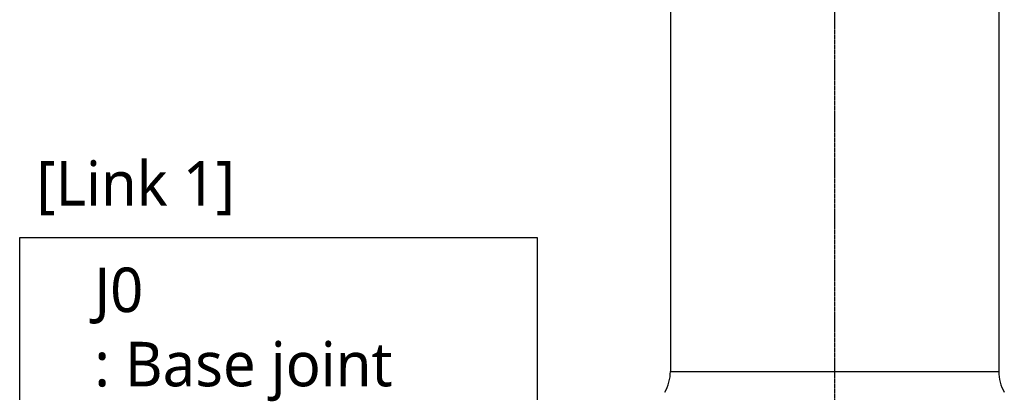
# Model space of a CAD drawing. Header units: millimetres. Extents: x 0 to 4378, y 0 to 2376.
# Tile 159 of 224: x 1960 to 2314, y 988 to 1122. Entities that reach past the tile are written whole.
import ezdxf

# ---------------------------------------------------------------- set-up
doc = ezdxf.new("R2010")
doc.units = ezdxf.units.MM
doc.header["$LTSCALE"] = 0.2
doc.linetypes.add('CENTER2', pattern=[1.125, 0.75, -0.125, 0.125, -0.125])
doc.layers.add('02_Center Line', color=1, linetype='CENTER2')
doc.layers.add('05_Section Line', color=3, linetype='Continuous')
doc.styles.add('Rainbow-5.0 Style', font='malgunsl.ttf')

# ---------------------------------------------------------------- blocks, each defined once
blk = doc.blocks.new('Blk$A01R1-4W24F')
for p, q in [((-59, 534.5), (-59, 336.2)), ((59, 534.5), (59, 336.2)), ((-59, 336.2), (59, 336.2))]:
    blk.add_line(p, q)
for centre, start, end in [((-74, 336.2), 330, 0), ((74, 336.2), 180, 210)]:
    blk.add_arc(centre, 15, start, end)
at = {"layer": '02_Center Line'}
blk.add_line((0, 1165), (0, -20), dxfattribs=at)

msp = doc.modelspace()

# ---------------------------------------------------------------- linework, layer by layer
at = {"layer": '05_Section Line'}
msp.add_lwpolyline([(1960.236, 1044.071), (2146.173, 1044.071), (2146.173, 961.99), (1960.236, 961.99)], close=True, dxfattribs=at)

# ---------------------------------------------------------------- block references
msp.add_blockref('Blk$A01R1-4W24F', (2253.115, 659.684))

# ---------------------------------------------------------------- texts
at = {"color": 7, "char_height": 16, "attachment_point": 7, "style": 'Rainbow-5.0 Style'}
for s, insert in [('[Link 1]', (1966.273, 1051.929)), ('J0\\P: Base joint', (1987.07, 985.15))]:
    msp.add_mtext(s, dxfattribs=dict(at, insert=insert))

doc.saveas('drawing.dxf')
